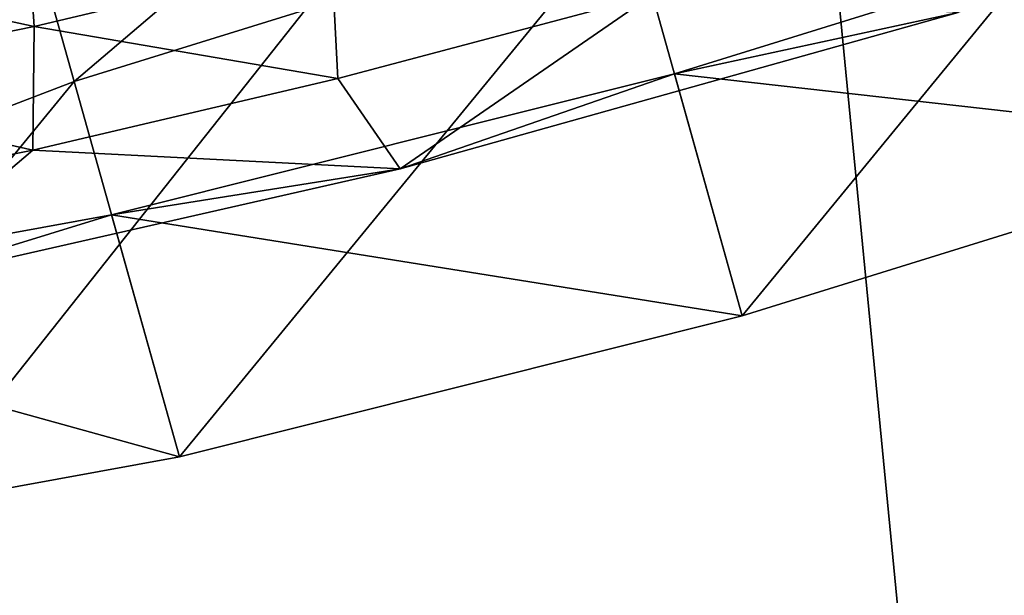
# Model space of a CAD drawing. Header units: metres. Extents: x 0 to 1501, y -1015 to 0.
# Tile 17 of 107: x 569 to 589, y -849 to -838. Entities that reach past the tile are written whole.
import ezdxf

# ---------------------------------------------------------------- set-up
doc = ezdxf.new("R2010")
doc.units = ezdxf.units.M

msp = doc.modelspace()

# ---------------------------------------------------------------- linework, layer by layer
at = {"layer": 'None'}
for points in [[(534.056763, -827.713196, -406), (596.305847, -810.727783, -406), (545.818115, -874.461914, -63)], [(596.305847, -810.727783, -406), (609.920959, -856.970642, -63), (545.818115, -874.461914, -63)], [(583.468262, -815.510742, -377.175201), (528.947571, -830.042847, -377.175201), (587.836914, -860.597473, -60)], [(680.171204, -831.849976, -60), (583.468262, -815.510742, -377.175201), (634.211792, -846.890869, -60)], [(583.468262, -815.510742, -377.175201), (587.836914, -860.597473, -60), (634.211792, -846.890869, -60)], [(528.947571, -830.042847, -377.175201), (541.085449, -872.958313, -60), (587.836914, -860.597473, -60)], [(587.836914, -860.597473, -60), (669.918152, -920.12439, -60), (634.211792, -846.890869, -60)]]:
    msp.add_3dface(points, dxfattribs=at)
at = {"layer": 'None012310'}
for points in [[(569.179321, -834.187012, -276.777252), (580.10022, -830.797302, -279.028778), (570.515686, -838.954651, -277.473114)], [(580.10022, -830.797302, -279.028778), (581.436584, -835.56488, -279.72464), (570.515686, -838.954651, -277.473114)], [(581.436584, -835.56488, -279.72464), (592.52832, -832.784546, -277.473114), (583.680481, -843.570374, -220.567337)], [(583.680481, -843.570374, -220.567337), (592.52832, -832.784546, -277.473114), (594.60144, -840.180664, -222.818878)], [(569.179321, -834.187012, -276.777252), (570.515686, -838.954651, -277.473114), (561.428162, -842.437683, -271.061249)], [(593.265076, -835.413025, -222.123001), (587.93396, -837.597412, -217.395157), (582.344177, -838.802795, -219.87146)], [(594.60144, -840.180664, -222.818878), (593.265076, -835.413025, -222.123001), (582.344177, -838.802795, -219.87146)], [(569.572449, -835.536011, -219.988052), (564.115417, -836.649658, -222.837921), (569.730957, -837.867432, -219.093857)], [(569.730957, -837.867432, -219.093857), (575.586426, -836.476074, -217.381607), (569.572449, -835.536011, -219.988052)], [(570.515686, -838.954651, -277.473114), (581.436584, -835.56488, -279.72464), (572.588806, -846.350708, -222.818878)], [(572.588806, -846.350708, -222.818878), (581.436584, -835.56488, -279.72464), (583.680481, -843.570374, -220.567337)], [(569.730957, -837.867432, -219.093857), (575.709961, -838.893555, -217.240402), (575.586426, -836.476074, -217.381607)], [(575.709961, -838.893555, -217.240402), (581.908203, -837.247498, -216.614975), (575.586426, -836.476074, -217.381607)], [(564.115417, -836.649658, -222.837921), (564.046143, -839.027527, -222.062698), (569.730957, -837.867432, -219.093857)], [(576.9422, -840.678345, -217.395157), (581.908203, -837.247498, -216.614975), (575.709961, -838.893555, -217.240402)], [(576.9422, -840.678345, -217.395157), (587.93396, -837.597412, -217.395157), (581.908203, -837.247498, -216.614975)], [(587.93396, -837.597412, -217.395157), (576.9422, -840.678345, -217.395157), (582.344177, -838.802795, -219.87146)], [(564.046143, -839.027527, -222.062698), (569.702515, -840.307129, -219.092667), (569.730957, -837.867432, -219.093857)], [(569.702515, -840.307129, -219.092667), (575.709961, -838.893555, -217.240402), (569.730957, -837.867432, -219.093857)], [(569.702515, -840.307129, -219.092667), (576.9422, -840.678345, -217.395157), (575.709961, -838.893555, -217.240402)], [(582.344177, -838.802795, -219.87146), (576.9422, -840.678345, -217.395157), (571.252441, -841.58313, -222.123001)], [(583.680481, -843.570374, -220.567337), (582.344177, -838.802795, -219.87146), (571.252441, -841.58313, -222.123001)], [(583.680481, -843.570374, -220.567337), (594.60144, -840.180664, -222.818878), (582.344177, -838.802795, -219.87146)], [(561.428162, -842.437683, -271.061249), (570.515686, -838.954651, -277.473114), (563.014893, -848.098389, -229.230713)], [(563.014893, -848.098389, -229.230713), (570.515686, -838.954651, -277.473114), (572.588806, -846.350708, -222.818878)], [(564.116577, -841.433777, -222.100555), (569.702515, -840.307129, -219.092667), (564.046143, -839.027527, -222.062698)], [(564.116577, -841.433777, -222.100555), (566.466675, -843.050293, -221.261459), (569.702515, -840.307129, -219.092667)], [(566.466675, -843.050293, -221.261459), (576.9422, -840.678345, -217.395157), (569.702515, -840.307129, -219.092667)], [(576.9422, -840.678345, -217.395157), (566.466675, -843.050293, -221.261459), (571.252441, -841.58313, -222.123001)], [(571.252441, -841.58313, -222.123001), (566.466675, -843.050293, -221.261459), (561.678528, -843.330811, -228.534851)], [(572.588806, -846.350708, -222.818878), (571.252441, -841.58313, -222.123001), (561.678528, -843.330811, -228.534851)], [(572.588806, -846.350708, -222.818878), (583.680481, -843.570374, -220.567337), (571.252441, -841.58313, -222.123001)], [(563.014893, -848.098389, -229.230713), (572.588806, -846.350708, -222.818878), (561.678528, -843.330811, -228.534851)]]:
    msp.add_3dface(points, dxfattribs=at)

doc.saveas('drawing.dxf')
